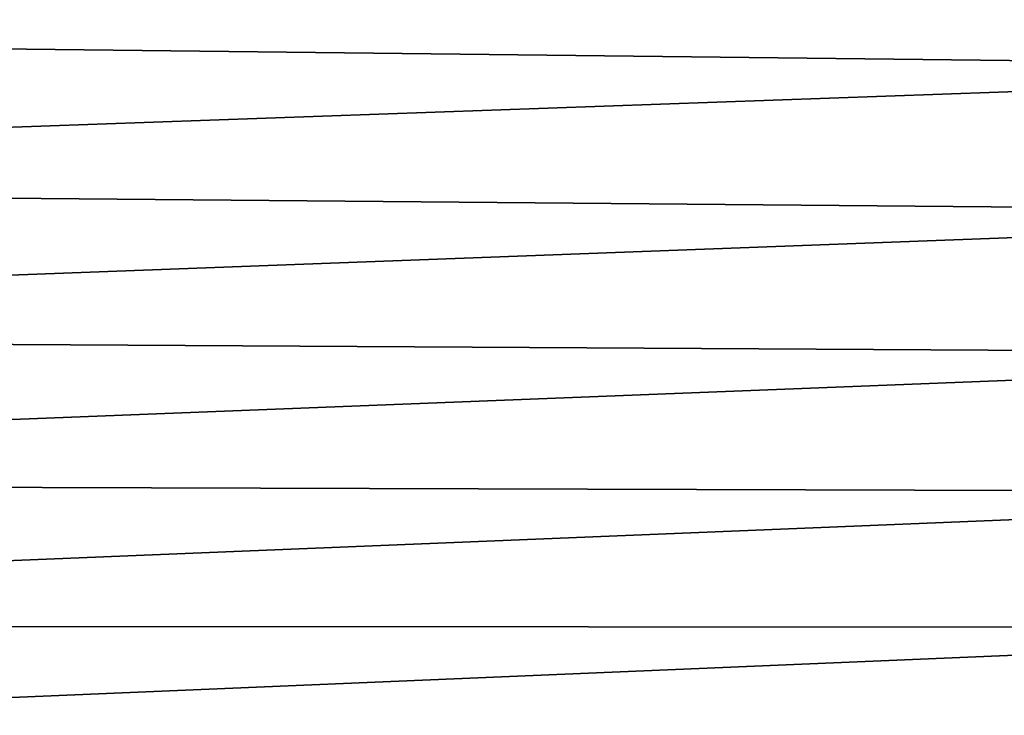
# Model space of a CAD drawing. Header units: metres. Extents: x -2 to 85, y -75 to 96.
# Tile 211 of 256: x 21.52 to 26.51, y -45.07 to -41.55. Entities that reach past the tile are written whole.
import ezdxf

# ---------------------------------------------------------------- set-up
doc = ezdxf.new("R2010")
doc.units = ezdxf.units.M
doc.layers.add('solid_20204500', color=7, linetype='CONTINUOUS')

msp = doc.modelspace()

# ---------------------------------------------------------------- linework, layer by layer
at = {"layer": 'solid_20204500'}
for points in [[(29.902384, -41.047615, -13.195823), (13.35, -41.600124, -13.518234), (13.35, -40.808681, -13.704556)], [(13.35, -40.80872, 13.704659), (13.35, -41.60017, 13.518333), (29.902384, -41.047615, 13.195823)], [(13.35, -41.60017, 13.518333), (29.906271, -41.791973, 13.001376), (29.902384, -41.047615, 13.195823)], [(29.902384, -41.047615, -13.195823), (29.906271, -41.791973, -13.001376), (13.35, -41.600124, -13.518234)], [(29.906271, -41.791973, -13.001376), (13.35, -42.379406, -13.286248), (13.35, -41.600124, -13.518234)], [(13.35, -41.60017, 13.518333), (13.35, -42.379456, 13.286343), (29.906271, -41.791973, 13.001376)], [(13.35, -42.379456, 13.286343), (29.911009, -42.52401, 12.764979), (29.906271, -41.791973, 13.001376)], [(29.906271, -41.791973, -13.001376), (29.911009, -42.52401, -12.764979), (13.35, -42.379406, -13.286248)], [(29.911009, -42.52401, -12.764979), (13.35, -43.143894, -13.00938), (13.35, -42.379406, -13.286248)], [(13.35, -42.379456, 13.286343), (13.35, -43.143951, 13.009469), (29.911009, -42.52401, 12.764979)], [(13.35, -43.143951, 13.009469), (29.916574, -43.241432, 12.487381), (29.911009, -42.52401, 12.764979)], [(29.911009, -42.52401, -12.764979), (29.916574, -43.241432, -12.487381), (13.35, -43.143894, -13.00938)], [(29.916574, -43.241432, -12.487381), (13.35, -43.891006, -12.688565), (13.35, -43.143894, -13.00938)], [(13.35, -43.143951, 13.009469), (13.35, -43.891068, 12.688649), (29.916574, -43.241432, 12.487381)], [(13.35, -43.891068, 12.688649), (29.92284, -43.942432, 12.169232), (29.916574, -43.241432, 12.487381)], [(29.916574, -43.241432, -12.487381), (29.92284, -43.942432, -12.169232), (13.35, -43.891006, -12.688565)], [(29.92284, -43.942432, -12.169232), (13.35, -44.618221, -12.324888), (13.35, -43.891006, -12.688565)], [(13.35, -43.891068, 12.688649), (13.35, -44.618282, 12.324965), (29.92284, -43.942432, 12.169232)], [(13.35, -44.618282, 12.324965), (29.929728, -44.624798, 11.811424), (29.92284, -43.942432, 12.169232)], [(29.92284, -43.942432, -12.169232), (29.929728, -44.624798, -11.811424), (13.35, -44.618221, -12.324888)], [(29.929728, -44.624798, -11.811424), (13.35, -45.323074, -11.919577), (13.35, -44.618221, -12.324888)], [(13.35, -44.618282, 12.324965), (13.35, -45.323139, 11.919648), (29.929728, -44.624798, 11.811424)], [(13.35, -45.323139, 11.919648), (29.937128, -45.286179, 11.415071), (29.929728, -44.624798, 11.811424)], [(29.929728, -44.624798, -11.811424), (29.937128, -45.286179, -11.415071), (13.35, -45.323074, -11.919577)]]:
    msp.add_3dface(points, dxfattribs=at)

doc.saveas('drawing.dxf')
